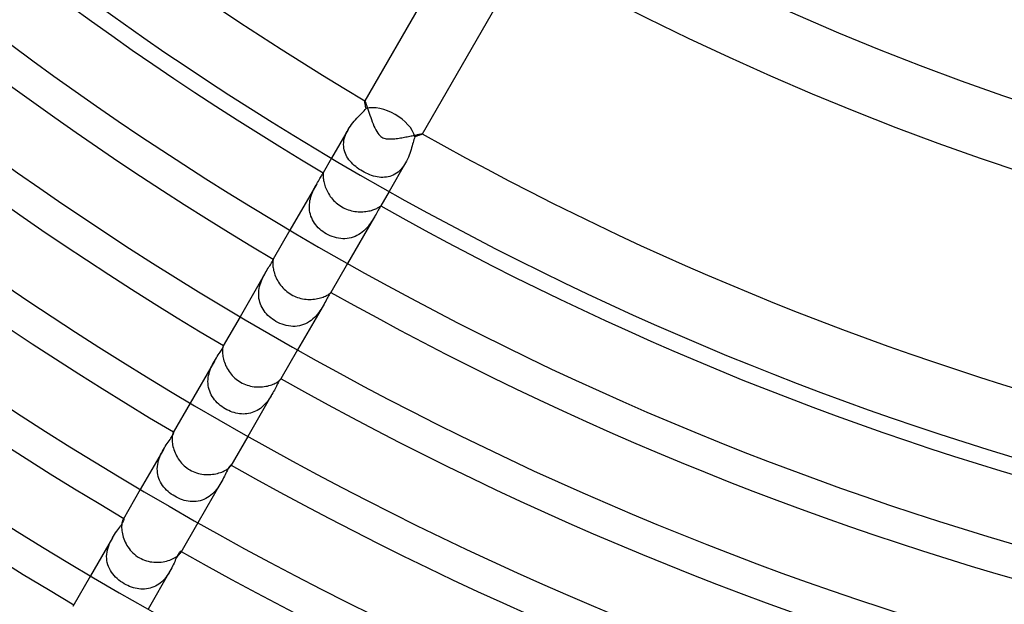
# Model space of a CAD drawing. Header units: millimetres. Extents: x -345 to 345, y -305 to 305.
# Tile 35 of 87: x -113 to -54, y -186 to -151. Entities that reach past the tile are written whole.
import ezdxf

# ---------------------------------------------------------------- set-up
doc = ezdxf.new("R2010")
doc.units = ezdxf.units.MM
doc.layers.add('HIDDEN', color=7, linetype='Continuous')
doc.layers.add('THICK', color=7, linetype='Continuous')

msp = doc.modelspace()

# ---------------------------------------------------------------- linework, layer by layer
at = {"layer": 'HIDDEN'}
for p, q in [((-92.229, -155.749), (-92.228, -155.743)), ((-92.229, -155.76), (-92.229, -155.749)), ((-92.227, -155.741), (-92.228, -155.743)), ((-92.228, -155.743), (-92.227, -155.743)), ((-92.227, -155.743), (-92.227, -155.742)), ((-92.227, -155.742), (-92.226, -155.742)), ((-92.226, -155.742), (-92.226, -155.742)), ((-92.226, -155.742), (-92.225, -155.742)), ((-92.225, -155.742), (-92.224, -155.742)), ((-92.333, -156.417), (-92.268, -156.347)), ((-92.268, -156.347), (-92.207, -156.278)), ((-92.228, -155.776), (-92.229, -155.76)), ((-92.226, -155.796), (-92.228, -155.776)), ((-92.223, -155.82), (-92.226, -155.796)), ((-92.219, -155.849), (-92.223, -155.82)), ((-92.213, -155.882), (-92.219, -155.849)), ((-92.207, -155.919), (-92.213, -155.882)), ((-92.199, -155.96), (-92.207, -155.919)), ((-92.207, -156.278), (-92.151, -156.21)), ((-92.191, -156.004), (-92.199, -155.96)), ((-92.182, -156.051), (-92.191, -156.004)), ((-92.173, -156.101), (-92.182, -156.051)), ((-92.162, -156.155), (-92.173, -156.101)), ((-92.151, -156.21), (-92.162, -156.155)), ((-92.864, -156.976), (-92.785, -156.885)), ((-92.785, -156.885), (-92.705, -156.799)), ((-92.705, -156.799), (-92.626, -156.716)), ((-92.626, -156.716), (-92.548, -156.637)), ((-92.548, -156.637), (-92.473, -156.561)), ((-92.473, -156.561), (-92.402, -156.488)), ((-92.402, -156.488), (-92.333, -156.417)), ((-93.232, -157.483), (-94.227, -159.205)), ((-93.29, -157.589), (-93.231, -157.481)), ((-93.231, -157.481), (-93.165, -157.372)), ((-93.165, -157.372), (-93.094, -157.268)), ((-93.094, -157.268), (-93.02, -157.167)), ((-93.02, -157.167), (-92.943, -157.069)), ((-92.943, -157.069), (-92.864, -156.976)), ((-93.48, -158.153), (-93.458, -158.039)), ((-93.458, -158.039), (-93.427, -157.924)), ((-93.427, -157.924), (-93.388, -157.81)), ((-93.388, -157.81), (-93.342, -157.699)), ((-93.342, -157.699), (-93.29, -157.589)), ((-89.266, -158.077), (-89.294, -158.168)), ((-89.237, -157.991), (-89.266, -158.077)), ((-89.206, -157.911), (-89.237, -157.991)), ((-89.153, -157.892), (-89.207, -157.911)), ((-89.101, -157.875), (-89.153, -157.892)), ((-89.053, -157.858), (-89.101, -157.875)), ((-89.008, -157.842), (-89.053, -157.858)), ((-88.965, -157.827), (-89.008, -157.842)), ((-88.927, -157.813), (-88.965, -157.827)), ((-88.891, -157.8), (-88.927, -157.813)), ((-88.86, -157.788), (-88.891, -157.8)), ((-88.833, -157.778), (-88.86, -157.788)), ((-88.81, -157.768), (-88.833, -157.778)), ((-88.791, -157.76), (-88.81, -157.768)), ((-88.777, -157.753), (-88.791, -157.76)), ((-88.768, -157.747), (-88.777, -157.753)), ((-88.764, -157.743), (-88.768, -157.747)), ((-88.765, -157.74), (-88.764, -157.74)), ((-88.764, -157.74), (-88.764, -157.741)), ((-88.764, -157.743), (-88.762, -157.741)), ((-88.764, -157.741), (-88.763, -157.741)), ((-88.763, -157.742), (-88.764, -157.743)), ((-88.763, -157.741), (-88.763, -157.742)), ((-88.763, -157.742), (-88.763, -157.742)), ((-93.498, -158.379), (-93.493, -158.266)), ((-93.494, -158.49), (-93.498, -158.379)), ((-93.482, -158.6), (-93.494, -158.49)), ((-93.493, -158.266), (-93.48, -158.153)), ((-93.461, -158.707), (-93.482, -158.6)), ((-93.432, -158.812), (-93.461, -158.707)), ((-89.439, -158.683), (-89.474, -158.796)), ((-89.407, -158.573), (-89.439, -158.683)), ((-89.377, -158.465), (-89.407, -158.573)), ((-89.348, -158.362), (-89.377, -158.465)), ((-89.321, -158.263), (-89.348, -158.362)), ((-89.294, -158.168), (-89.321, -158.263)), ((-93.395, -158.914), (-93.432, -158.812)), ((-93.351, -159.013), (-93.395, -158.914)), ((-93.3, -159.11), (-93.351, -159.013)), ((-93.242, -159.204), (-93.3, -159.11)), ((-93.178, -159.295), (-93.242, -159.204)), ((-93.107, -159.383), (-93.178, -159.295)), ((-89.651, -159.257), (-89.707, -159.371)), ((-89.601, -159.142), (-89.651, -159.257)), ((-89.555, -159.026), (-89.601, -159.142)), ((-89.513, -158.91), (-89.555, -159.026)), ((-89.474, -158.796), (-89.513, -158.91)), ((-93.031, -159.468), (-93.107, -159.383)), ((-92.949, -159.551), (-93.031, -159.468)), ((-92.863, -159.63), (-92.949, -159.551)), ((-92.771, -159.707), (-92.863, -159.63)), ((-92.675, -159.781), (-92.771, -159.707)), ((-92.576, -159.852), (-92.675, -159.781)), ((-92.472, -159.919), (-92.576, -159.852)), ((-89.768, -159.483), (-90.763, -161.205)), ((-90.053, -159.873), (-90.137, -159.956)), ((-89.974, -159.783), (-90.053, -159.873)), ((-89.901, -159.688), (-89.974, -159.783)), ((-89.832, -159.587), (-89.901, -159.688)), ((-89.768, -159.482), (-89.832, -159.587)), ((-89.707, -159.371), (-89.768, -159.482)), ((-94.97, -160.5), (-94.927, -160.429)), ((-94.927, -160.429), (-94.888, -160.364)), ((-94.888, -160.364), (-94.853, -160.305)), ((-94.853, -160.305), (-94.823, -160.252)), ((-94.823, -160.252), (-94.796, -160.205)), ((-94.796, -160.205), (-94.775, -160.165)), ((-94.775, -160.165), (-94.757, -160.131)), ((-94.757, -160.131), (-94.744, -160.105)), ((-94.744, -160.105), (-94.735, -160.087)), ((-94.735, -160.087), (-94.729, -160.075)), ((-94.727, -160.072), (-94.729, -160.076)), ((-94.729, -160.075), (-94.728, -160.074)), ((-94.728, -160.073), (-94.727, -160.072)), ((-94.728, -160.074), (-94.728, -160.073)), ((-94.727, -160.072), (-94.727, -160.072)), ((-94.727, -160.072), (-94.726, -160.072)), ((-94.726, -160.072), (-94.726, -160.072)), ((-92.366, -159.983), (-92.472, -159.919)), ((-92.258, -160.043), (-92.366, -159.983)), ((-92.148, -160.099), (-92.258, -160.043)), ((-92.036, -160.15), (-92.148, -160.099)), ((-91.924, -160.196), (-92.036, -160.15)), ((-91.812, -160.237), (-91.924, -160.196)), ((-91.699, -160.272), (-91.812, -160.237)), ((-91.587, -160.301), (-91.699, -160.272)), ((-91.475, -160.325), (-91.587, -160.301)), ((-91.364, -160.342), (-91.475, -160.325)), ((-91.253, -160.352), (-91.364, -160.342)), ((-91.143, -160.355), (-91.253, -160.352)), ((-91.034, -160.351), (-91.143, -160.355)), ((-90.926, -160.339), (-91.034, -160.351)), ((-90.819, -160.32), (-90.926, -160.339)), ((-90.714, -160.293), (-90.819, -160.32)), ((-90.611, -160.257), (-90.714, -160.293)), ((-90.51, -160.213), (-90.611, -160.257)), ((-90.412, -160.161), (-90.51, -160.213)), ((-90.317, -160.101), (-90.412, -160.161)), ((-90.225, -160.033), (-90.317, -160.101)), ((-90.137, -159.956), (-90.225, -160.033)), ((-95.11, -160.736), (-96.727, -163.536)), ((-95.303, -161.1), (-95.256, -161.004)), ((-95.256, -161.004), (-95.208, -160.912)), ((-95.208, -160.912), (-95.16, -160.823)), ((-95.16, -160.823), (-95.111, -160.738)), ((-95.111, -160.738), (-95.063, -160.654)), ((-95.063, -160.654), (-95.015, -160.575)), ((-95.015, -160.575), (-94.97, -160.5)), ((-95.523, -161.752), (-95.497, -161.636)), ((-95.497, -161.636), (-95.467, -161.523)), ((-95.467, -161.523), (-95.431, -161.412)), ((-95.431, -161.412), (-95.391, -161.304)), ((-95.391, -161.304), (-95.348, -161.201)), ((-95.348, -161.201), (-95.303, -161.1)), ((-95.558, -162.107), (-95.553, -161.987)), ((-95.554, -162.225), (-95.558, -162.107)), ((-95.543, -162.342), (-95.554, -162.225)), ((-95.553, -161.987), (-95.541, -161.869)), ((-95.541, -161.869), (-95.523, -161.752)), ((-91.355, -162.218), (-91.387, -162.272)), ((-91.328, -162.173), (-91.355, -162.218)), ((-91.305, -162.136), (-91.328, -162.173)), ((-91.286, -162.107), (-91.305, -162.136)), ((-91.272, -162.087), (-91.286, -162.107)), ((-91.265, -162.076), (-91.272, -162.087)), ((-91.263, -162.071), (-91.265, -162.076)), ((-91.264, -162.074), (-91.265, -162.076)), ((-91.263, -162.072), (-91.264, -162.073)), ((-91.264, -162.073), (-91.264, -162.074)), ((-91.263, -162.071), (-91.263, -162.071)), ((-91.263, -162.071), (-91.263, -162.072)), ((-91.263, -162.072), (-91.263, -162.072)), ((-95.524, -162.458), (-95.543, -162.342)), ((-95.497, -162.573), (-95.524, -162.458)), ((-95.462, -162.685), (-95.497, -162.573)), ((-95.419, -162.795), (-95.462, -162.685)), ((-95.369, -162.901), (-95.419, -162.795)), ((-91.646, -162.736), (-93.263, -165.536)), ((-91.701, -162.829), (-91.758, -162.922)), ((-91.647, -162.738), (-91.701, -162.829)), ((-91.596, -162.648), (-91.647, -162.738)), ((-91.548, -162.561), (-91.596, -162.648)), ((-91.503, -162.479), (-91.548, -162.561)), ((-91.461, -162.403), (-91.503, -162.479)), ((-91.422, -162.333), (-91.461, -162.403)), ((-91.387, -162.272), (-91.422, -162.333)), ((-95.312, -163.004), (-95.369, -162.901)), ((-95.248, -163.103), (-95.312, -163.004)), ((-95.178, -163.199), (-95.248, -163.103)), ((-95.102, -163.291), (-95.178, -163.199)), ((-95.02, -163.378), (-95.102, -163.291)), ((-94.933, -163.462), (-95.02, -163.378)), ((-92.11, -163.395), (-92.197, -163.486)), ((-92.029, -163.302), (-92.11, -163.395)), ((-91.954, -163.207), (-92.029, -163.302)), ((-91.884, -163.112), (-91.954, -163.207)), ((-91.819, -163.017), (-91.884, -163.112)), ((-91.758, -162.922), (-91.819, -163.017)), ((-94.841, -163.54), (-94.933, -163.462)), ((-94.745, -163.614), (-94.841, -163.54)), ((-94.644, -163.683), (-94.745, -163.614)), ((-94.539, -163.747), (-94.644, -163.683)), ((-94.423, -163.81), (-94.539, -163.747)), ((-94.302, -163.867), (-94.423, -163.81)), ((-94.179, -163.916), (-94.302, -163.867)), ((-94.053, -163.958), (-94.179, -163.916)), ((-93.925, -163.992), (-94.053, -163.958)), ((-93.797, -164.018), (-93.925, -163.992)), ((-93.67, -164.035), (-93.797, -164.018)), ((-93.543, -164.044), (-93.67, -164.035)), ((-93.417, -164.044), (-93.543, -164.044)), ((-93.293, -164.035), (-93.417, -164.044)), ((-93.17, -164.017), (-93.293, -164.035)), ((-93.049, -163.991), (-93.17, -164.017)), ((-92.93, -163.955), (-93.049, -163.991)), ((-92.814, -163.911), (-92.93, -163.955)), ((-92.701, -163.859), (-92.814, -163.911)), ((-92.59, -163.797), (-92.701, -163.859)), ((-92.484, -163.729), (-92.59, -163.797)), ((-92.384, -163.654), (-92.484, -163.729)), ((-92.288, -163.573), (-92.384, -163.654)), ((-92.197, -163.486), (-92.288, -163.573)), ((-98.089, -165.901), (-98.038, -165.819)), ((-98.038, -165.819), (-97.989, -165.742)), ((-97.989, -165.742), (-97.944, -165.67)), ((-97.944, -165.67), (-97.903, -165.603)), ((-97.903, -165.603), (-97.865, -165.542)), ((-97.865, -165.542), (-97.832, -165.486)), ((-97.832, -165.486), (-97.803, -165.435)), ((-97.803, -165.435), (-97.78, -165.391)), ((-97.78, -165.391), (-97.761, -165.354)), ((-97.761, -165.354), (-97.747, -165.323)), ((-97.747, -165.323), (-97.737, -165.3)), ((-97.737, -165.3), (-97.73, -165.282)), ((-97.73, -165.282), (-97.727, -165.272)), ((-97.727, -165.272), (-97.727, -165.268)), ((-97.727, -165.268), (-97.727, -165.268)), ((-97.727, -165.268), (-97.727, -165.268)), ((-97.727, -165.268), (-97.727, -165.268)), ((-97.727, -165.268), (-97.727, -165.268)), ((-97.727, -165.268), (-97.727, -165.269)), ((-97.727, -165.269), (-97.727, -165.269)), ((-98.195, -166.079), (-99.727, -168.732)), ((-98.397, -166.471), (-98.349, -166.367)), ((-98.349, -166.367), (-98.298, -166.267)), ((-98.298, -166.267), (-98.247, -166.17)), ((-98.247, -166.17), (-98.195, -166.078)), ((-98.195, -166.078), (-98.141, -165.987)), ((-98.141, -165.987), (-98.089, -165.901)), ((-98.576, -167.038), (-98.551, -166.92)), ((-98.551, -166.92), (-98.52, -166.803)), ((-98.52, -166.803), (-98.483, -166.689)), ((-98.483, -166.689), (-98.442, -166.579)), ((-98.442, -166.579), (-98.397, -166.471)), ((-98.608, -167.395), (-98.605, -167.276)), ((-98.603, -167.515), (-98.608, -167.395)), ((-98.605, -167.276), (-98.594, -167.156)), ((-98.589, -167.632), (-98.603, -167.515)), ((-98.594, -167.156), (-98.576, -167.038)), ((-94.445, -167.551), (-94.486, -167.626)), ((-94.407, -167.483), (-94.445, -167.551)), ((-94.373, -167.424), (-94.407, -167.483)), ((-94.343, -167.375), (-94.373, -167.424)), ((-94.317, -167.335), (-94.343, -167.375)), ((-94.295, -167.305), (-94.317, -167.335)), ((-94.278, -167.284), (-94.295, -167.305)), ((-94.267, -167.271), (-94.278, -167.284)), ((-94.263, -167.268), (-94.267, -167.271)), ((-94.263, -167.269), (-94.263, -167.268)), ((-94.263, -167.268), (-94.263, -167.268)), ((-94.263, -167.268), (-94.263, -167.268)), ((-94.263, -167.268), (-94.263, -167.268)), ((-94.263, -167.268), (-94.263, -167.268)), ((-94.263, -167.269), (-94.263, -167.269)), ((-98.568, -167.748), (-98.589, -167.632)), ((-98.539, -167.861), (-98.568, -167.748)), ((-98.502, -167.972), (-98.539, -167.861)), ((-98.457, -168.08), (-98.502, -167.972)), ((-98.405, -168.185), (-98.457, -168.08)), ((-98.347, -168.286), (-98.405, -168.185)), ((-94.731, -168.079), (-96.263, -170.732)), ((-94.79, -168.178), (-94.853, -168.279)), ((-94.731, -168.079), (-94.79, -168.178)), ((-94.676, -167.981), (-94.731, -168.079)), ((-94.624, -167.886), (-94.676, -167.981)), ((-94.575, -167.794), (-94.624, -167.886)), ((-94.529, -167.707), (-94.575, -167.794)), ((-94.486, -167.626), (-94.529, -167.707)), ((-98.282, -168.383), (-98.347, -168.286)), ((-98.211, -168.477), (-98.282, -168.383)), ((-98.134, -168.567), (-98.211, -168.477)), ((-98.052, -168.652), (-98.134, -168.567)), ((-97.965, -168.733), (-98.052, -168.652)), ((-97.874, -168.81), (-97.965, -168.733)), ((-95.25, -168.777), (-95.346, -168.867)), ((-95.159, -168.683), (-95.25, -168.777)), ((-95.074, -168.584), (-95.159, -168.683)), ((-94.994, -168.483), (-95.074, -168.584)), ((-94.921, -168.381), (-94.994, -168.483)), ((-94.853, -168.279), (-94.921, -168.381)), ((-97.779, -168.882), (-97.874, -168.81)), ((-97.68, -168.949), (-97.779, -168.882)), ((-97.579, -169.011), (-97.68, -168.949)), ((-97.457, -169.077), (-97.579, -169.011)), ((-97.332, -169.135), (-97.457, -169.077)), ((-97.205, -169.186), (-97.332, -169.135)), ((-97.077, -169.228), (-97.205, -169.186)), ((-96.947, -169.263), (-97.077, -169.228)), ((-96.815, -169.289), (-96.947, -169.263)), ((-96.683, -169.306), (-96.815, -169.289)), ((-96.552, -169.314), (-96.683, -169.306)), ((-96.421, -169.313), (-96.552, -169.314)), ((-96.29, -169.302), (-96.421, -169.313)), ((-96.161, -169.281), (-96.29, -169.302)), ((-96.034, -169.25), (-96.161, -169.281)), ((-95.909, -169.208), (-96.034, -169.25)), ((-95.788, -169.158), (-95.909, -169.208)), ((-95.671, -169.098), (-95.788, -169.158)), ((-95.558, -169.029), (-95.671, -169.098)), ((-95.449, -168.952), (-95.558, -169.029)), ((-95.346, -168.867), (-95.449, -168.952)), ((-100.76, -170.578), (-100.742, -170.54)), ((-100.742, -170.54), (-100.731, -170.509)), ((-100.732, -170.473), (-100.734, -170.477)), ((-100.73, -170.47), (-100.732, -170.473)), ((-100.731, -170.509), (-100.724, -170.487)), ((-100.728, -170.468), (-100.73, -170.47)), ((-100.726, -170.467), (-100.728, -170.468)), ((-100.725, -170.466), (-100.726, -170.467)), ((-100.724, -170.466), (-100.725, -170.466)), ((-100.722, -170.472), (-100.724, -170.466)), ((-100.724, -170.487), (-100.722, -170.472)), ((-101.153, -171.212), (-101.095, -171.12)), ((-101.095, -171.12), (-101.038, -171.034)), ((-101.038, -171.034), (-100.984, -170.951)), ((-100.984, -170.951), (-100.934, -170.873)), ((-100.934, -170.873), (-100.888, -170.801)), ((-100.888, -170.801), (-100.847, -170.736)), ((-100.847, -170.736), (-100.812, -170.677)), ((-100.812, -170.677), (-100.783, -170.624)), ((-100.783, -170.624), (-100.76, -170.578)), ((-101.271, -171.406), (-102.727, -173.929)), ((-101.476, -171.816), (-101.429, -171.708)), ((-101.429, -171.708), (-101.378, -171.603)), ((-101.378, -171.603), (-101.325, -171.503)), ((-101.325, -171.503), (-101.271, -171.406)), ((-101.271, -171.406), (-101.212, -171.307)), ((-101.212, -171.307), (-101.153, -171.212)), ((-101.64, -172.396), (-101.62, -172.276)), ((-101.62, -172.276), (-101.593, -172.158)), ((-101.593, -172.158), (-101.56, -172.042)), ((-101.56, -172.042), (-101.52, -171.927)), ((-101.52, -171.927), (-101.476, -171.816)), ((-101.657, -172.638), (-101.652, -172.517)), ((-101.653, -172.757), (-101.657, -172.638)), ((-101.641, -172.875), (-101.653, -172.757)), ((-101.652, -172.517), (-101.64, -172.396)), ((-101.62, -172.992), (-101.641, -172.875)), ((-97.546, -172.911), (-97.584, -172.987)), ((-97.51, -172.84), (-97.546, -172.911)), ((-97.475, -172.773), (-97.51, -172.84)), ((-97.442, -172.711), (-97.475, -172.773)), ((-97.41, -172.654), (-97.442, -172.711)), ((-97.381, -172.604), (-97.41, -172.654)), ((-97.354, -172.563), (-97.381, -172.604)), ((-97.331, -172.529), (-97.354, -172.563)), ((-97.31, -172.502), (-97.331, -172.529)), ((-97.294, -172.483), (-97.31, -172.502)), ((-97.281, -172.47), (-97.294, -172.483)), ((-97.272, -172.463), (-97.281, -172.47)), ((-97.266, -172.462), (-97.272, -172.463)), ((-97.27, -172.477), (-97.268, -172.473)), ((-97.268, -172.473), (-97.267, -172.47)), ((-97.267, -172.47), (-97.266, -172.467)), ((-97.266, -172.463), (-97.266, -172.462)), ((-97.265, -172.465), (-97.266, -172.463)), ((-97.266, -172.467), (-97.265, -172.465)), ((-101.591, -173.107), (-101.62, -172.992)), ((-101.555, -173.219), (-101.591, -173.107)), ((-101.51, -173.327), (-101.555, -173.219)), ((-101.458, -173.433), (-101.51, -173.327)), ((-101.399, -173.535), (-101.458, -173.433)), ((-97.807, -173.406), (-99.263, -175.929)), ((-97.86, -173.496), (-97.916, -173.585)), ((-97.807, -173.406), (-97.86, -173.496)), ((-97.757, -173.318), (-97.807, -173.406)), ((-97.71, -173.232), (-97.757, -173.318)), ((-97.666, -173.148), (-97.71, -173.232)), ((-97.624, -173.066), (-97.666, -173.148)), ((-97.584, -172.987), (-97.624, -173.066)), ((-101.334, -173.634), (-101.399, -173.535)), ((-101.262, -173.729), (-101.334, -173.634)), ((-101.184, -173.82), (-101.262, -173.729)), ((-101.101, -173.906), (-101.184, -173.82)), ((-101.012, -173.989), (-101.101, -173.906)), ((-100.919, -174.067), (-101.012, -173.989)), ((-100.822, -174.141), (-100.919, -174.067)), ((-98.335, -174.098), (-98.42, -174.173)), ((-98.254, -174.018), (-98.335, -174.098)), ((-98.178, -173.936), (-98.254, -174.018)), ((-98.107, -173.851), (-98.178, -173.936)), ((-98.039, -173.764), (-98.107, -173.851)), ((-97.976, -173.675), (-98.039, -173.764)), ((-97.916, -173.585), (-97.976, -173.675)), ((-100.721, -174.209), (-100.822, -174.141)), ((-100.617, -174.273), (-100.721, -174.209)), ((-100.515, -174.329), (-100.617, -174.273)), ((-100.411, -174.379), (-100.515, -174.329)), ((-100.306, -174.425), (-100.411, -174.379)), ((-100.199, -174.465), (-100.306, -174.425)), ((-100.09, -174.499), (-100.199, -174.465)), ((-99.981, -174.528), (-100.09, -174.499)), ((-99.871, -174.551), (-99.981, -174.528)), ((-99.761, -174.568), (-99.871, -174.551)), ((-99.65, -174.579), (-99.761, -174.568)), ((-99.54, -174.583), (-99.65, -174.579)), ((-99.43, -174.58), (-99.54, -174.583)), ((-99.32, -174.571), (-99.43, -174.58)), ((-99.212, -174.554), (-99.32, -174.571)), ((-99.105, -174.531), (-99.212, -174.554)), ((-99, -174.5), (-99.105, -174.531)), ((-98.896, -174.462), (-99, -174.5)), ((-98.794, -174.417), (-98.896, -174.462)), ((-98.695, -174.365), (-98.794, -174.417)), ((-98.6, -174.307), (-98.695, -174.365)), ((-98.508, -174.243), (-98.6, -174.307)), ((-98.42, -174.173), (-98.508, -174.243)), ((-103.815, -175.916), (-103.784, -175.862)), ((-103.784, -175.862), (-103.758, -175.814)), ((-103.758, -175.814), (-103.739, -175.772)), ((-103.74, -175.684), (-103.747, -175.695)), ((-103.735, -175.677), (-103.74, -175.684)), ((-103.739, -175.772), (-103.725, -175.737)), ((-103.729, -175.671), (-103.735, -175.677)), ((-103.724, -175.667), (-103.729, -175.671)), ((-103.725, -175.737), (-103.716, -175.709)), ((-103.72, -175.666), (-103.724, -175.667)), ((-103.717, -175.667), (-103.72, -175.666)), ((-103.713, -175.674), (-103.717, -175.667)), ((-103.716, -175.709), (-103.712, -175.688)), ((-103.712, -175.688), (-103.713, -175.674)), ((-104.223, -176.53), (-104.163, -176.439)), ((-104.163, -176.439), (-104.104, -176.351)), ((-104.104, -176.351), (-104.047, -176.267)), ((-104.047, -176.267), (-103.992, -176.187)), ((-103.992, -176.187), (-103.941, -176.111)), ((-103.941, -176.111), (-103.894, -176.041)), ((-103.894, -176.041), (-103.852, -175.976)), ((-103.852, -175.976), (-103.815, -175.916)), ((-104.341, -176.725), (-105.727, -179.125)), ((-104.551, -177.152), (-104.504, -177.039)), ((-104.504, -177.039), (-104.452, -176.931)), ((-104.452, -176.931), (-104.398, -176.826)), ((-104.398, -176.826), (-104.341, -176.724)), ((-104.341, -176.724), (-104.282, -176.625)), ((-104.282, -176.625), (-104.223, -176.53)), ((-104.698, -177.749), (-104.683, -177.626)), ((-104.683, -177.626), (-104.66, -177.505)), ((-104.66, -177.505), (-104.63, -177.385)), ((-104.63, -177.385), (-104.594, -177.268)), ((-104.594, -177.268), (-104.551, -177.152)), ((-100.293, -177.661), (-100.309, -177.675)), ((-100.281, -177.655), (-100.293, -177.661)), ((-100.274, -177.655), (-100.281, -177.655)), ((-100.271, -177.657), (-100.274, -177.655)), ((-100.273, -177.675), (-100.271, -177.668)), ((-100.27, -177.662), (-100.271, -177.657)), ((-100.271, -177.668), (-100.27, -177.662)), ((-104.705, -177.871), (-104.698, -177.749)), ((-104.703, -177.992), (-104.705, -177.871)), ((-104.692, -178.111), (-104.703, -177.992)), ((-104.673, -178.23), (-104.692, -178.111)), ((-104.644, -178.346), (-104.673, -178.23)), ((-100.627, -178.238), (-100.671, -178.33)), ((-100.585, -178.15), (-100.627, -178.238)), ((-100.545, -178.068), (-100.585, -178.15)), ((-100.507, -177.992), (-100.545, -178.068)), ((-100.472, -177.923), (-100.507, -177.992)), ((-100.439, -177.862), (-100.472, -177.923)), ((-100.408, -177.808), (-100.439, -177.862)), ((-100.378, -177.762), (-100.408, -177.808)), ((-100.352, -177.724), (-100.378, -177.762)), ((-100.329, -177.696), (-100.352, -177.724)), ((-100.309, -177.675), (-100.329, -177.696)), ((-100.283, -177.695), (-100.277, -177.684)), ((-100.277, -177.684), (-100.273, -177.675)), ((-104.608, -178.46), (-104.644, -178.346)), ((-104.564, -178.57), (-104.608, -178.46)), ((-104.512, -178.677), (-104.564, -178.57)), ((-104.452, -178.781), (-104.512, -178.677)), ((-104.386, -178.881), (-104.452, -178.781)), ((-100.877, -178.724), (-102.263, -181.125)), ((-100.937, -178.825), (-101.001, -178.924)), ((-100.877, -178.725), (-100.937, -178.825)), ((-100.821, -178.623), (-100.877, -178.725)), ((-100.768, -178.523), (-100.821, -178.623)), ((-100.718, -178.425), (-100.768, -178.523)), ((-100.671, -178.33), (-100.718, -178.425)), ((-104.313, -178.977), (-104.386, -178.881)), ((-104.234, -179.07), (-104.313, -178.977)), ((-104.149, -179.158), (-104.234, -179.07)), ((-104.059, -179.242), (-104.149, -179.158)), ((-103.964, -179.322), (-104.059, -179.242)), ((-103.864, -179.397), (-103.964, -179.322)), ((-103.761, -179.468), (-103.864, -179.397)), ((-101.395, -179.392), (-101.488, -179.472)), ((-101.306, -179.306), (-101.395, -179.392)), ((-101.222, -179.215), (-101.306, -179.306)), ((-101.143, -179.12), (-101.222, -179.215)), ((-101.069, -179.023), (-101.143, -179.12)), ((-101.001, -178.924), (-101.069, -179.023)), ((-103.654, -179.533), (-103.761, -179.468)), ((-103.544, -179.593), (-103.654, -179.533)), ((-103.431, -179.648), (-103.544, -179.593)), ((-103.316, -179.696), (-103.431, -179.648)), ((-103.199, -179.739), (-103.316, -179.696)), ((-103.081, -179.775), (-103.199, -179.739)), ((-102.962, -179.804), (-103.081, -179.775)), ((-102.842, -179.826), (-102.962, -179.804)), ((-102.723, -179.841), (-102.842, -179.826)), ((-102.603, -179.849), (-102.723, -179.841)), ((-102.484, -179.848), (-102.603, -179.849)), ((-102.365, -179.84), (-102.484, -179.848)), ((-102.247, -179.823), (-102.365, -179.84)), ((-102.131, -179.798), (-102.247, -179.823)), ((-102.016, -179.764), (-102.131, -179.798)), ((-101.905, -179.722), (-102.016, -179.764)), ((-101.795, -179.672), (-101.905, -179.722)), ((-101.689, -179.612), (-101.795, -179.672)), ((-101.586, -179.546), (-101.689, -179.612)), ((-101.488, -179.472), (-101.586, -179.546)), ((-106.869, -181.241), (-106.827, -181.177)), ((-106.827, -181.177), (-106.79, -181.118)), ((-106.79, -181.118), (-106.76, -181.064)), ((-106.752, -180.901), (-106.763, -180.919)), ((-106.76, -181.064), (-106.735, -181.016)), ((-106.74, -180.887), (-106.752, -180.901)), ((-106.73, -180.876), (-106.74, -180.887)), ((-106.735, -181.016), (-106.718, -180.975)), ((-106.721, -180.87), (-106.73, -180.876)), ((-106.713, -180.868), (-106.721, -180.87)), ((-106.718, -180.975), (-106.706, -180.941)), ((-106.706, -180.87), (-106.713, -180.868)), ((-106.7, -180.877), (-106.706, -180.87)), ((-106.706, -180.941), (-106.699, -180.913)), ((-106.697, -180.892), (-106.7, -180.877)), ((-106.699, -180.913), (-106.697, -180.892)), ((-107.278, -181.826), (-107.213, -181.728)), ((-107.213, -181.728), (-107.149, -181.635)), ((-107.149, -181.635), (-107.086, -181.547)), ((-107.086, -181.547), (-107.026, -181.464)), ((-107.026, -181.464), (-106.969, -181.384)), ((-106.969, -181.384), (-106.917, -181.31)), ((-106.917, -181.31), (-106.869, -181.241)), ((-107.408, -182.036), (-108.727, -184.321)), ((-107.629, -182.503), (-107.581, -182.38)), ((-107.581, -182.38), (-107.527, -182.261)), ((-107.527, -182.261), (-107.469, -182.146)), ((-107.469, -182.146), (-107.407, -182.035)), ((-107.407, -182.035), (-107.344, -181.928)), ((-107.344, -181.928), (-107.278, -181.826)), ((-107.745, -183.014), (-107.729, -182.884)), ((-107.729, -182.884), (-107.704, -182.755)), ((-107.704, -182.755), (-107.67, -182.628)), ((-107.67, -182.628), (-107.629, -182.503)), ((-103.422, -182.982), (-103.451, -183.031)), ((-103.394, -182.94), (-103.422, -182.982)), ((-103.369, -182.905), (-103.394, -182.94)), ((-103.345, -182.879), (-103.369, -182.905)), ((-103.325, -182.86), (-103.345, -182.879)), ((-103.308, -182.849), (-103.325, -182.86)), ((-103.294, -182.844), (-103.308, -182.849)), ((-103.299, -182.919), (-103.289, -182.9)), ((-103.285, -182.845), (-103.294, -182.844)), ((-103.289, -182.9), (-103.282, -182.883)), ((-103.28, -182.85), (-103.285, -182.845)), ((-103.282, -182.883), (-103.279, -182.869)), ((-103.278, -182.858), (-103.28, -182.85)), ((-103.279, -182.869), (-103.278, -182.858)), ((-107.752, -183.143), (-107.745, -183.014)), ((-107.748, -183.271), (-107.752, -183.143)), ((-107.735, -183.397), (-107.748, -183.271)), ((-107.712, -183.522), (-107.735, -183.397)), ((-107.679, -183.644), (-107.712, -183.522)), ((-103.701, -183.556), (-103.744, -183.649)), ((-103.661, -183.467), (-103.701, -183.556)), ((-103.622, -183.381), (-103.661, -183.467)), ((-103.585, -183.299), (-103.622, -183.381)), ((-103.549, -183.222), (-103.585, -183.299)), ((-103.515, -183.152), (-103.549, -183.222)), ((-103.482, -183.088), (-103.515, -183.152)), ((-103.451, -183.031), (-103.482, -183.088)), ((-107.637, -183.762), (-107.679, -183.644)), ((-107.586, -183.877), (-107.637, -183.762)), ((-107.526, -183.988), (-107.586, -183.877)), ((-107.459, -184.095), (-107.526, -183.988)), ((-107.384, -184.198), (-107.459, -184.095)), ((-103.943, -184.035), (-105.263, -186.321)), ((-104.001, -184.132), (-104.063, -184.228)), ((-103.943, -184.035), (-104.001, -184.132)), ((-103.888, -183.937), (-103.943, -184.035)), ((-103.837, -183.839), (-103.888, -183.937)), ((-103.789, -183.743), (-103.837, -183.839)), ((-103.744, -183.649), (-103.789, -183.743)), ((-107.302, -184.297), (-107.384, -184.198)), ((-107.213, -184.392), (-107.302, -184.297)), ((-107.118, -184.482), (-107.213, -184.392)), ((-107.018, -184.567), (-107.118, -184.482)), ((-106.913, -184.647), (-107.018, -184.567)), ((-106.803, -184.722), (-106.913, -184.647)), ((-106.689, -184.791), (-106.803, -184.722)), ((-104.53, -184.748), (-104.623, -184.818)), ((-104.441, -184.672), (-104.53, -184.748)), ((-104.356, -184.592), (-104.441, -184.672)), ((-104.277, -184.506), (-104.356, -184.592)), ((-104.201, -184.416), (-104.277, -184.506)), ((-104.13, -184.323), (-104.201, -184.416)), ((-104.063, -184.228), (-104.13, -184.323)), ((-106.584, -184.849), (-106.689, -184.791)), ((-106.477, -184.902), (-106.584, -184.849)), ((-106.368, -184.949), (-106.477, -184.902)), ((-106.257, -184.991), (-106.368, -184.949)), ((-106.146, -185.027), (-106.257, -184.991)), ((-106.033, -185.057), (-106.146, -185.027)), ((-105.92, -185.081), (-106.033, -185.057)), ((-105.807, -185.099), (-105.92, -185.081)), ((-105.693, -185.11), (-105.807, -185.099)), ((-105.58, -185.115), (-105.693, -185.11)), ((-105.468, -185.112), (-105.58, -185.115)), ((-105.356, -185.102), (-105.468, -185.112)), ((-105.245, -185.084), (-105.356, -185.102)), ((-105.136, -185.059), (-105.245, -185.084)), ((-105.028, -185.026), (-105.136, -185.059)), ((-104.923, -184.985), (-105.028, -185.026)), ((-104.82, -184.937), (-104.923, -184.985)), ((-104.72, -184.881), (-104.82, -184.937)), ((-104.623, -184.818), (-104.72, -184.881))]:
    msp.add_line(p, q, dxfattribs=at)
for start, end in [(239.45432, 239.46102), (240.53893, 240.54569)]:
    msp.add_arc((0, 0), 210, start, end, dxfattribs=at)
for start_param, end_param in [(-1.570796, -0.554567), (-2.587025, -1.570796)]:
    msp.add_ellipse((-90.996, -157.609), major_axis=(-1.732, 1), ratio=0.601251, start_param=start_param, end_param=end_param, dxfattribs=at)
at = {"layer": 'THICK'}
for p, q in [((-85.976, -144.915), (-92.227, -155.741)), ((-88.762, -157.741), (-82.512, -146.915)), ((-92.224, -155.742), (-92.215, -155.755)), ((-92.215, -155.755), (-92.202, -155.785)), ((-92.202, -155.785), (-92.183, -155.831)), ((-92.183, -155.831), (-92.161, -155.892)), ((-92.161, -155.892), (-92.135, -155.966)), ((-92.135, -155.966), (-92.106, -156.053)), ((-92.106, -156.053), (-92.074, -156.15)), ((-92.074, -156.15), (-92.038, -156.256)), ((-92.038, -156.256), (-92, -156.371)), ((-92, -156.371), (-91.959, -156.492)), ((-91.959, -156.492), (-91.916, -156.619)), ((-91.916, -156.619), (-91.87, -156.75)), ((-91.87, -156.75), (-91.822, -156.883)), ((-91.822, -156.883), (-91.773, -157.014)), ((-91.773, -157.014), (-91.723, -157.142)), ((-91.723, -157.142), (-91.672, -157.265)), ((-91.672, -157.265), (-91.62, -157.382)), ((-91.62, -157.382), (-91.565, -157.494)), ((-91.565, -157.494), (-91.507, -157.598)), ((-91.507, -157.598), (-91.446, -157.693)), ((-91.446, -157.693), (-91.384, -157.773)), ((-91.384, -157.773), (-91.324, -157.838)), ((-91.324, -157.838), (-91.264, -157.891)), ((-91.264, -157.891), (-91.203, -157.932)), ((-91.203, -157.932), (-91.139, -157.967)), ((-91.139, -157.967), (-91.071, -157.995)), ((-91.071, -157.995), (-91.001, -158.016)), ((-91.001, -158.016), (-90.93, -158.03)), ((-90.93, -158.03), (-90.858, -158.04)), ((-90.858, -158.04), (-90.785, -158.045)), ((-90.785, -158.045), (-90.712, -158.046)), ((-90.712, -158.046), (-90.64, -158.045)), ((-90.64, -158.045), (-90.566, -158.042)), ((-90.566, -158.042), (-90.489, -158.036)), ((-90.489, -158.036), (-90.411, -158.029)), ((-90.411, -158.029), (-90.33, -158.02)), ((-90.33, -158.02), (-90.249, -158.009)), ((-90.249, -158.009), (-90.166, -157.997)), ((-90.166, -157.997), (-90.082, -157.984)), ((-90.082, -157.984), (-89.999, -157.97)), ((-89.999, -157.97), (-89.916, -157.955)), ((-89.916, -157.955), (-89.833, -157.94)), ((-89.833, -157.94), (-89.752, -157.925)), ((-89.752, -157.925), (-89.671, -157.91)), ((-89.671, -157.91), (-89.592, -157.894)), ((-89.592, -157.894), (-89.515, -157.879)), ((-89.515, -157.879), (-89.439, -157.863)), ((-89.439, -157.863), (-89.366, -157.849)), ((-89.366, -157.849), (-89.296, -157.834)), ((-89.296, -157.834), (-89.228, -157.82)), ((-89.228, -157.82), (-89.163, -157.807)), ((-89.163, -157.807), (-89.103, -157.795)), ((-89.103, -157.795), (-89.046, -157.783)), ((-89.046, -157.783), (-88.993, -157.773)), ((-88.993, -157.773), (-88.946, -157.764)), ((-88.946, -157.764), (-88.903, -157.756)), ((-88.903, -157.756), (-88.865, -157.749)), ((-88.865, -157.749), (-88.832, -157.744)), ((-88.832, -157.744), (-88.806, -157.74)), ((-88.806, -157.74), (-88.786, -157.739)), ((-88.786, -157.739), (-88.772, -157.738)), ((-88.772, -157.738), (-88.765, -157.74)), ((-94.227, -159.205), (-94.727, -160.072)), ((-94.734, -160.173), (-94.735, -160.209)), ((-94.735, -160.209), (-94.735, -160.251)), ((-94.735, -160.251), (-94.734, -160.299)), ((-94.732, -160.143), (-94.734, -160.173)), ((-94.734, -160.299), (-94.731, -160.352)), ((-94.73, -160.118), (-94.732, -160.143)), ((-94.731, -160.352), (-94.726, -160.409)), ((-94.727, -160.098), (-94.73, -160.118)), ((-94.726, -160.084), (-94.727, -160.098)), ((-94.726, -160.072), (-94.725, -160.075)), ((-94.725, -160.075), (-94.726, -160.084)), ((-94.726, -160.409), (-94.718, -160.471)), ((-94.718, -160.471), (-94.708, -160.537)), ((-94.708, -160.537), (-94.695, -160.607)), ((-94.695, -160.607), (-94.678, -160.682)), ((-94.678, -160.682), (-94.657, -160.759)), ((-94.657, -160.759), (-94.633, -160.838)), ((-94.633, -160.838), (-94.605, -160.918)), ((-94.605, -160.918), (-94.574, -161)), ((-94.574, -161), (-94.538, -161.083)), ((-94.538, -161.083), (-94.498, -161.166)), ((-94.498, -161.166), (-94.455, -161.25)), ((-94.455, -161.25), (-94.407, -161.333)), ((-94.407, -161.333), (-94.354, -161.416)), ((-94.354, -161.416), (-94.298, -161.498)), ((-94.298, -161.498), (-94.237, -161.578)), ((-94.237, -161.578), (-94.172, -161.658)), ((-94.172, -161.658), (-94.102, -161.735)), ((-90.763, -161.205), (-91.263, -162.071)), ((-94.102, -161.735), (-94.028, -161.809)), ((-94.028, -161.809), (-93.95, -161.881)), ((-93.95, -161.881), (-93.868, -161.949)), ((-93.868, -161.949), (-93.783, -162.013)), ((-93.783, -162.013), (-93.695, -162.073)), ((-93.695, -162.073), (-93.605, -162.128)), ((-93.605, -162.128), (-93.513, -162.178)), ((-93.513, -162.178), (-93.42, -162.223)), ((-93.42, -162.223), (-93.325, -162.264)), ((-93.325, -162.264), (-93.228, -162.3)), ((-91.679, -162.289), (-91.615, -162.265)), ((-91.615, -162.265), (-91.557, -162.24)), ((-91.557, -162.24), (-91.504, -162.216)), ((-91.504, -162.216), (-91.457, -162.192)), ((-91.457, -162.192), (-91.415, -162.169)), ((-91.415, -162.169), (-91.378, -162.148)), ((-91.378, -162.148), (-91.347, -162.128)), ((-91.347, -162.128), (-91.322, -162.111)), ((-91.322, -162.111), (-91.301, -162.097)), ((-91.301, -162.097), (-91.285, -162.085)), ((-91.285, -162.085), (-91.274, -162.077)), ((-91.274, -162.077), (-91.267, -162.072)), ((-91.267, -162.072), (-91.263, -162.071)), ((-93.228, -162.3), (-93.131, -162.331)), ((-93.131, -162.331), (-93.032, -162.358)), ((-93.032, -162.358), (-92.932, -162.38)), ((-92.932, -162.38), (-92.833, -162.398)), ((-92.833, -162.398), (-92.733, -162.411)), ((-92.733, -162.411), (-92.633, -162.42)), ((-92.633, -162.42), (-92.535, -162.425)), ((-92.535, -162.425), (-92.438, -162.425)), ((-92.438, -162.425), (-92.342, -162.422)), ((-92.342, -162.422), (-92.247, -162.415)), ((-92.247, -162.415), (-92.155, -162.405)), ((-92.155, -162.405), (-92.067, -162.391)), ((-92.067, -162.391), (-91.981, -162.375)), ((-91.981, -162.375), (-91.899, -162.357)), ((-91.899, -162.357), (-91.822, -162.336)), ((-91.822, -162.336), (-91.748, -162.313)), ((-91.748, -162.313), (-91.679, -162.289)), ((-96.727, -163.536), (-97.727, -165.269)), ((-97.757, -165.432), (-97.76, -165.479)), ((-97.76, -165.479), (-97.76, -165.532)), ((-97.76, -165.532), (-97.759, -165.591)), ((-97.759, -165.591), (-97.755, -165.655)), ((-97.753, -165.391), (-97.757, -165.432)), ((-97.755, -165.655), (-97.748, -165.725)), ((-97.748, -165.355), (-97.753, -165.391)), ((-97.743, -165.326), (-97.748, -165.355)), ((-97.748, -165.725), (-97.738, -165.799)), ((-97.738, -165.303), (-97.743, -165.326)), ((-97.734, -165.286), (-97.738, -165.303)), ((-97.738, -165.799), (-97.724, -165.876)), ((-97.73, -165.275), (-97.734, -165.286)), ((-97.727, -165.269), (-97.73, -165.275)), ((-93.263, -165.536), (-94.263, -167.269)), ((-97.724, -165.876), (-97.707, -165.957)), ((-97.707, -165.957), (-97.685, -166.041)), ((-97.685, -166.041), (-97.659, -166.128)), ((-97.659, -166.128), (-97.628, -166.217)), ((-97.628, -166.217), (-97.593, -166.306)), ((-97.593, -166.306), (-97.553, -166.396)), ((-97.553, -166.396), (-97.509, -166.485)), ((-97.509, -166.485), (-97.461, -166.574)), ((-97.461, -166.574), (-97.408, -166.662)), ((-97.408, -166.662), (-97.351, -166.749)), ((-97.351, -166.749), (-97.289, -166.834)), ((-97.289, -166.834), (-97.223, -166.917)), ((-97.223, -166.917), (-97.152, -166.996)), ((-97.152, -166.996), (-97.078, -167.073)), ((-97.078, -167.073), (-96.999, -167.146)), ((-96.999, -167.146), (-96.917, -167.216)), ((-96.917, -167.216), (-96.831, -167.282)), ((-96.831, -167.282), (-96.741, -167.343)), ((-96.741, -167.343), (-96.648, -167.4)), ((-96.648, -167.4), (-96.557, -167.45)), ((-96.557, -167.45), (-96.462, -167.496)), ((-96.462, -167.496), (-96.365, -167.537)), ((-96.365, -167.537), (-96.267, -167.573)), ((-96.267, -167.573), (-96.166, -167.604)), ((-94.976, -167.624), (-94.891, -167.601)), ((-94.891, -167.601), (-94.81, -167.576)), ((-94.81, -167.576), (-94.734, -167.549)), ((-94.734, -167.549), (-94.663, -167.521)), ((-94.663, -167.521), (-94.598, -167.493)), ((-94.598, -167.493), (-94.538, -167.464)), ((-94.538, -167.464), (-94.485, -167.435)), ((-94.485, -167.435), (-94.437, -167.407)), ((-94.437, -167.407), (-94.396, -167.38)), ((-94.396, -167.38), (-94.36, -167.355)), ((-94.36, -167.355), (-94.331, -167.333)), ((-94.331, -167.333), (-94.307, -167.313)), ((-94.307, -167.313), (-94.289, -167.297)), ((-94.289, -167.297), (-94.276, -167.283)), ((-94.276, -167.283), (-94.267, -167.274)), ((-94.267, -167.274), (-94.263, -167.269)), ((-96.166, -167.604), (-96.065, -167.63)), ((-96.065, -167.63), (-95.963, -167.652)), ((-95.963, -167.652), (-95.86, -167.669)), ((-95.86, -167.669), (-95.756, -167.681)), ((-95.756, -167.681), (-95.654, -167.688)), ((-95.654, -167.688), (-95.552, -167.691)), ((-95.552, -167.691), (-95.451, -167.689)), ((-95.451, -167.689), (-95.351, -167.684)), ((-95.351, -167.684), (-95.253, -167.674)), ((-95.253, -167.674), (-95.157, -167.661)), ((-95.157, -167.661), (-95.065, -167.644)), ((-95.065, -167.644), (-94.976, -167.624)), ((-99.727, -168.732), (-100.734, -170.477)), ((-100.757, -170.537), (-100.765, -170.569)), ((-100.749, -170.511), (-100.757, -170.537)), ((-100.741, -170.491), (-100.749, -170.511)), ((-100.734, -170.477), (-100.741, -170.491)), ((-100.788, -170.761), (-100.789, -170.823)), ((-100.789, -170.823), (-100.787, -170.891)), ((-100.785, -170.704), (-100.788, -170.761)), ((-100.787, -170.891), (-100.781, -170.964)), ((-100.78, -170.653), (-100.785, -170.704)), ((-100.781, -170.964), (-100.773, -171.042)), ((-100.773, -170.608), (-100.78, -170.653)), ((-100.765, -170.569), (-100.773, -170.608)), ((-100.773, -171.042), (-100.76, -171.123)), ((-100.76, -171.123), (-100.743, -171.207)), ((-96.263, -170.732), (-97.27, -172.477)), ((-100.743, -171.207), (-100.723, -171.294)), ((-100.723, -171.294), (-100.697, -171.383)), ((-100.697, -171.383), (-100.668, -171.474)), ((-100.668, -171.474), (-100.633, -171.566)), ((-100.633, -171.566), (-100.594, -171.658)), ((-100.594, -171.658), (-100.551, -171.75)), ((-100.551, -171.75), (-100.503, -171.841)), ((-100.503, -171.841), (-100.45, -171.93)), ((-100.45, -171.93), (-100.393, -172.019)), ((-100.393, -172.019), (-100.331, -172.105)), ((-100.331, -172.105), (-100.265, -172.188)), ((-100.265, -172.188), (-100.195, -172.269)), ((-100.195, -172.269), (-100.121, -172.346)), ((-100.121, -172.346), (-100.043, -172.42)), ((-100.043, -172.42), (-99.961, -172.49)), ((-99.961, -172.49), (-99.875, -172.556)), ((-99.875, -172.556), (-99.786, -172.617)), ((-99.786, -172.617), (-99.693, -172.674)), ((-99.693, -172.674), (-99.599, -172.725)), ((-99.599, -172.725), (-99.503, -172.771)), ((-99.503, -172.771), (-99.404, -172.812)), ((-99.404, -172.812), (-99.303, -172.848)), ((-99.303, -172.848), (-99.201, -172.879)), ((-99.201, -172.879), (-99.097, -172.905)), ((-99.097, -172.905), (-98.993, -172.925)), ((-98.993, -172.925), (-98.888, -172.941)), ((-98.271, -172.935), (-98.175, -172.919)), ((-98.175, -172.919), (-98.081, -172.9)), ((-98.081, -172.9), (-97.991, -172.877)), ((-97.991, -172.877), (-97.904, -172.852)), ((-97.904, -172.852), (-97.822, -172.824)), ((-97.822, -172.824), (-97.745, -172.794)), ((-97.745, -172.794), (-97.673, -172.763)), ((-97.673, -172.763), (-97.607, -172.731)), ((-97.607, -172.731), (-97.546, -172.699)), ((-97.546, -172.699), (-97.492, -172.667)), ((-97.492, -172.667), (-97.443, -172.635)), ((-97.443, -172.635), (-97.401, -172.605)), ((-97.401, -172.605), (-97.366, -172.577)), ((-97.366, -172.577), (-97.336, -172.551)), ((-97.336, -172.551), (-97.311, -172.527)), ((-97.311, -172.527), (-97.293, -172.507)), ((-97.293, -172.507), (-97.279, -172.49)), ((-97.279, -172.49), (-97.27, -172.477)), ((-98.888, -172.941), (-98.783, -172.952)), ((-98.783, -172.952), (-98.679, -172.957)), ((-98.679, -172.957), (-98.575, -172.958)), ((-98.575, -172.958), (-98.472, -172.955)), ((-98.472, -172.955), (-98.371, -172.947)), ((-98.371, -172.947), (-98.271, -172.935)), ((-102.727, -173.929), (-103.747, -175.695)), ((-103.801, -175.867), (-103.809, -175.92)), ((-103.791, -175.82), (-103.801, -175.867)), ((-103.781, -175.779), (-103.791, -175.82)), ((-103.769, -175.744), (-103.781, -175.779)), ((-103.758, -175.716), (-103.769, -175.744)), ((-103.747, -175.695), (-103.758, -175.716)), ((-103.818, -176.045), (-103.819, -176.116)), ((-103.819, -176.116), (-103.816, -176.193)), ((-103.815, -175.98), (-103.818, -176.045)), ((-103.816, -176.193), (-103.809, -176.273)), ((-103.809, -175.92), (-103.815, -175.98)), ((-103.809, -176.273), (-103.799, -176.358)), ((-103.799, -176.358), (-103.784, -176.445)), ((-103.784, -176.445), (-103.765, -176.535)), ((-99.263, -175.929), (-100.283, -177.695)), ((-103.765, -176.535), (-103.741, -176.628)), ((-103.741, -176.628), (-103.712, -176.722)), ((-103.712, -176.722), (-103.679, -176.817)), ((-103.679, -176.817), (-103.641, -176.912)), ((-103.641, -176.912), (-103.598, -177.006)), ((-103.598, -177.006), (-103.55, -177.099)), ((-103.55, -177.099), (-103.498, -177.191)), ((-103.498, -177.191), (-103.441, -177.282)), ((-103.441, -177.282), (-103.38, -177.37)), ((-103.38, -177.37), (-103.314, -177.455)), ((-103.314, -177.455), (-103.244, -177.538)), ((-103.244, -177.538), (-103.17, -177.617)), ((-103.17, -177.617), (-103.091, -177.692)), ((-103.091, -177.692), (-103.008, -177.763)), ((-103.008, -177.763), (-102.922, -177.83)), ((-102.922, -177.83), (-102.832, -177.892)), ((-102.832, -177.892), (-102.739, -177.949)), ((-102.739, -177.949), (-102.643, -178.001)), ((-102.643, -178.001), (-102.544, -178.048)), ((-102.544, -178.048), (-102.443, -178.09)), ((-102.443, -178.09), (-102.34, -178.126)), ((-102.34, -178.126), (-102.236, -178.156)), ((-102.236, -178.156), (-102.13, -178.181)), ((-102.13, -178.181), (-102.023, -178.201)), ((-102.023, -178.201), (-101.916, -178.215)), ((-101.916, -178.215), (-101.809, -178.224)), ((-101.809, -178.224), (-101.702, -178.228)), ((-101.702, -178.228), (-101.596, -178.227)), ((-101.596, -178.227), (-101.492, -178.221)), ((-101.492, -178.221), (-101.388, -178.211)), ((-101.388, -178.211), (-101.287, -178.196)), ((-101.287, -178.196), (-101.189, -178.178)), ((-101.189, -178.178), (-101.093, -178.156)), ((-101.093, -178.156), (-101.001, -178.13)), ((-101.001, -178.13), (-100.913, -178.102)), ((-100.913, -178.102), (-100.829, -178.071)), ((-100.829, -178.071), (-100.751, -178.038)), ((-100.751, -178.038), (-100.678, -178.003)), ((-100.678, -178.003), (-100.611, -177.968)), ((-100.611, -177.968), (-100.55, -177.932)), ((-100.55, -177.932), (-100.495, -177.896)), ((-100.495, -177.896), (-100.446, -177.861)), ((-100.446, -177.861), (-100.404, -177.827)), ((-100.404, -177.827), (-100.368, -177.795)), ((-100.368, -177.795), (-100.338, -177.766)), ((-100.338, -177.766), (-100.314, -177.739)), ((-100.314, -177.739), (-100.296, -177.715)), ((-100.296, -177.715), (-100.283, -177.695)), ((-105.727, -179.125), (-106.763, -180.92)), ((-106.842, -181.198), (-106.848, -181.268)), ((-106.833, -181.135), (-106.842, -181.198)), ((-106.821, -181.078), (-106.833, -181.135)), ((-106.808, -181.028), (-106.821, -181.078)), ((-106.793, -180.985), (-106.808, -181.028)), ((-106.778, -180.949), (-106.793, -180.985)), ((-106.763, -180.919), (-106.778, -180.949)), ((-102.263, -181.125), (-103.299, -182.919)), ((-106.848, -181.268), (-106.851, -181.344)), ((-106.851, -181.344), (-106.851, -181.425)), ((-106.851, -181.425), (-106.846, -181.511)), ((-106.846, -181.511), (-106.837, -181.6)), ((-106.837, -181.6), (-106.823, -181.694)), ((-106.823, -181.694), (-106.804, -181.79)), ((-106.804, -181.79), (-106.781, -181.889)), ((-106.781, -181.889), (-106.752, -181.988)), ((-106.752, -181.988), (-106.718, -182.087)), ((-106.718, -182.087), (-106.679, -182.187)), ((-106.679, -182.187), (-106.635, -182.287)), ((-106.635, -182.287), (-106.585, -182.385)), ((-106.585, -182.385), (-106.53, -182.483)), ((-106.53, -182.483), (-106.47, -182.579)), ((-106.47, -182.579), (-106.403, -182.673)), ((-106.403, -182.673), (-106.331, -182.765)), ((-106.331, -182.765), (-106.253, -182.853)), ((-106.253, -182.853), (-106.17, -182.938)), ((-106.17, -182.938), (-106.081, -183.019)), ((-103.373, -183.014), (-103.342, -182.979)), ((-103.342, -182.979), (-103.317, -182.948)), ((-103.317, -182.948), (-103.299, -182.919)), ((-106.081, -183.019), (-105.987, -183.094)), ((-105.987, -183.094), (-105.889, -183.164)), ((-105.889, -183.164), (-105.786, -183.227)), ((-105.786, -183.227), (-105.685, -183.281)), ((-105.685, -183.281), (-105.581, -183.33)), ((-105.581, -183.33), (-105.474, -183.372)), ((-105.474, -183.372), (-105.365, -183.409)), ((-105.365, -183.409), (-105.255, -183.439)), ((-105.255, -183.439), (-105.143, -183.463)), ((-105.143, -183.463), (-105.03, -183.481)), ((-105.03, -183.481), (-104.917, -183.493)), ((-104.917, -183.493), (-104.804, -183.499)), ((-104.804, -183.499), (-104.691, -183.499)), ((-104.691, -183.499), (-104.579, -183.494)), ((-104.579, -183.494), (-104.469, -183.484)), ((-104.469, -183.484), (-104.361, -183.469)), ((-104.361, -183.469), (-104.255, -183.449)), ((-104.255, -183.449), (-104.153, -183.425)), ((-104.153, -183.425), (-104.053, -183.397)), ((-104.053, -183.397), (-103.958, -183.365)), ((-103.958, -183.365), (-103.868, -183.33)), ((-103.868, -183.33), (-103.783, -183.293)), ((-103.783, -183.293), (-103.705, -183.254)), ((-103.705, -183.254), (-103.632, -183.214)), ((-103.632, -183.214), (-103.566, -183.172)), ((-103.566, -183.172), (-103.507, -183.131)), ((-103.507, -183.131), (-103.455, -183.09)), ((-103.455, -183.09), (-103.41, -183.051)), ((-103.41, -183.051), (-103.373, -183.014)), ((-108.727, -184.321), (-109.783, -186.15))]:
    msp.add_line(p, q, dxfattribs=at)
for radius, start, end in [(292, 179.99998, 0), (286, 179.99998, 0), (280, 179.99998, 0), (274, 179.99998, 0), (268, 179.99998, 0), (262, 179.99998, 0), (256, 179.99998, 0), (250, 179.99998, 0), (244, 179.99998, 0), (238, 179.99998, 0), (232, 179.99998, 0), (226, 179.99998, 0), (220, 179.99998, 0), (214, 179.99998, 0), (208, 179.99998, 0), (202, 179.99998, 0), (196, 179.99998, 0), (190, 179.99998, 0), (185, 179.99998, 0), (222, 180.51616, 239.48383), (216, 180.53054, 239.46945), (210, 180.54567, 239.45432), (204, 180.56171, 239.43828), (198, 180.57878, 239.42126), (192, 180.59677, 239.40321), (186, 180.6158, 239.38419), (181, 180.6323, 239.36769), (164.5, 240.69575, 299.30423), (168.5, 240.67925, 299.32079), (181, 240.63232, 299.36766), (186, 240.61582, 299.38422), (192, 240.59674, 299.40324), (198, 240.57875, 299.42123), (204, 240.56173, 299.43825), (210, 240.54569, 299.45429)]:
    msp.add_arc((0, 0), radius, start, end, dxfattribs=at)

doc.saveas('drawing.dxf')
